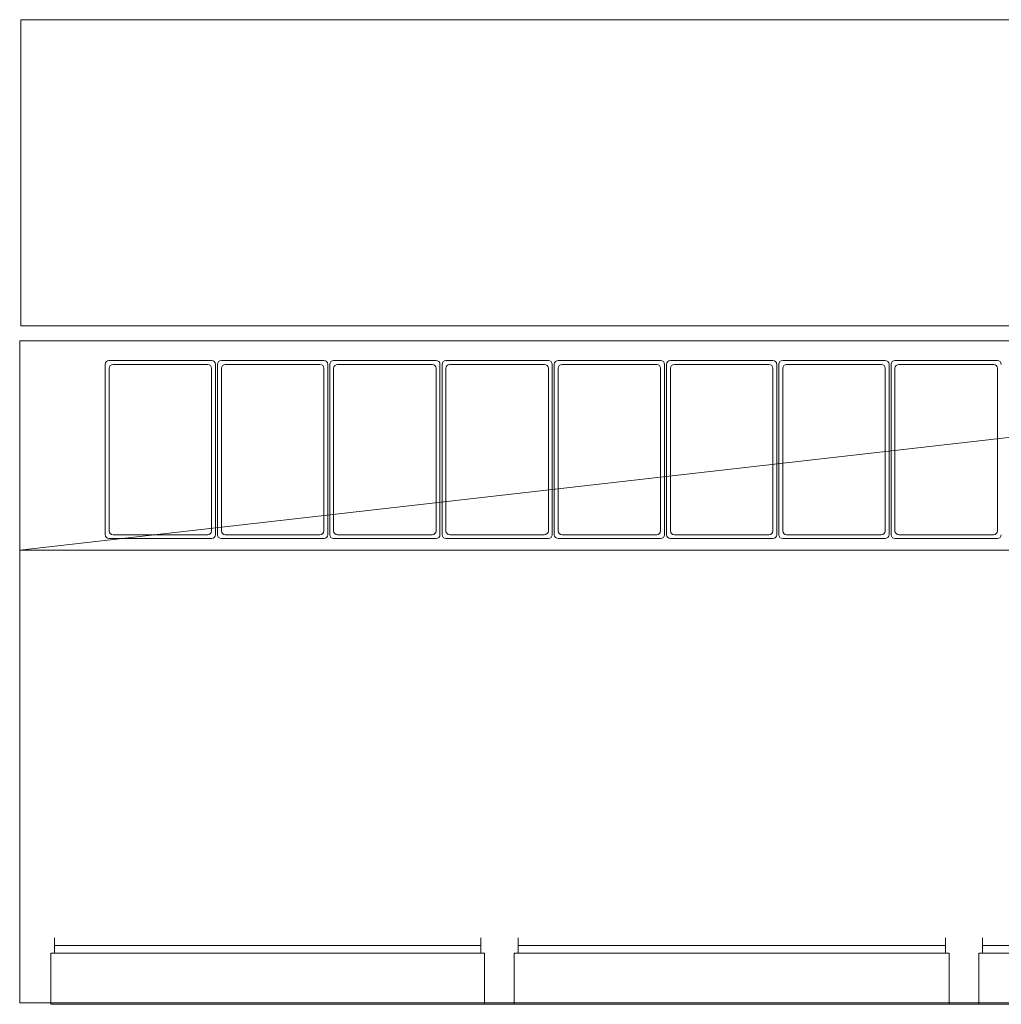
# Model space of a CAD drawing. Header units: millimetres. Extents: x -1131 to 37929, y -9154 to 9180.
# Tile 54 of 85: x 16566 to 17529, y 3704 to 4671. Entities that reach past the tile are written whole.
import ezdxf

# ---------------------------------------------------------------- set-up
doc = ezdxf.new("R2010")
doc.units = ezdxf.units.MM
doc.layers.add('GREYSCALE', color=9, linetype='Continuous', lineweight=0, true_color=0x808080)

# ---------------------------------------------------------------- blocks, each defined once
blk = doc.blocks.new('FLOOR PLAN')
at = {"layer": 'GREYSCALE'}
for p, q in [((16947.56, 13824.33, 4524.08), (16947.56, 13523.6, 4524.08)), ((16947.56, 13824.33, 4524.08), (18422.55, 13824.33, 4524.08)), ((16947.56, 13523.6, 4524.08), (18422.55, 13523.6, 4524.08)), ((16946.56, 12858.76), (16946.56, 13508.84)), ((16946.56, 13508.84), (18750.92, 13508.84)), ((18750.92, 13508.84), (16946.56, 13303.34)), ((17134.94, 13489.64), (17034.36, 13489.64)), ((17134.94, 13489.64), (17034.36, 13489.64)), ((17245.15, 13489.64), (17144.58, 13489.64)), ((17245.15, 13489.64), (17144.58, 13489.64)), ((17355.37, 13489.64), (17254.79, 13489.64)), ((17355.37, 13489.64), (17254.79, 13489.64)), ((17365.01, 13489.64), (17465.58, 13489.64)), ((17365.01, 13489.64), (17465.58, 13489.64)), ((17475.23, 13489.64), (17575.8, 13489.64)), ((17475.23, 13489.64), (17575.8, 13489.64)), ((17585.44, 13489.64), (17686.02, 13489.64)), ((17585.44, 13489.64), (17686.02, 13489.64)), ((17695.66, 13489.64), (17796.23, 13489.64)), ((17695.66, 13489.64), (17796.23, 13489.64)), ((17906.45, 13489.64), (17805.88, 13489.64)), ((17906.45, 13489.64), (17805.88, 13489.64)), ((17030.54, 13485.82), (17030.54, 13318.54)), ((17030.54, 13485.82), (17030.54, 13318.54)), ((17034.36, 13482), (17034.36, 13322.36)), ((17034.36, 13482), (17034.36, 13322.36)), ((17131.12, 13485.82), (17038.18, 13485.82)), ((17131.12, 13485.82), (17038.18, 13485.82)), ((17134.94, 13322.36), (17134.94, 13482)), ((17134.94, 13322.36), (17134.94, 13482)), ((17138.75, 13318.54), (17138.75, 13485.82)), ((17138.75, 13318.54), (17138.75, 13485.82)), ((17140.76, 13485.82), (17140.76, 13318.54)), ((17140.76, 13485.82), (17140.76, 13318.54)), ((17144.58, 13482), (17144.58, 13322.36)), ((17144.58, 13482), (17144.58, 13322.36)), ((17241.33, 13485.82), (17148.4, 13485.82)), ((17241.33, 13485.82), (17148.4, 13485.82)), ((17245.15, 13322.36), (17245.15, 13482)), ((17245.15, 13322.36), (17245.15, 13482)), ((17248.97, 13318.54), (17248.97, 13485.82)), ((17248.97, 13318.54), (17248.97, 13485.82)), ((17250.98, 13485.82), (17250.98, 13318.54)), ((17250.98, 13485.82), (17250.98, 13318.54)), ((17254.79, 13482), (17254.79, 13322.36)), ((17254.79, 13482), (17254.79, 13322.36)), ((17351.55, 13485.82), (17258.61, 13485.82)), ((17351.55, 13485.82), (17258.61, 13485.82)), ((17355.37, 13322.36), (17355.37, 13482)), ((17355.37, 13322.36), (17355.37, 13482)), ((17359.19, 13318.54), (17359.19, 13485.82)), ((17359.19, 13318.54), (17359.19, 13485.82)), ((17361.19, 13318.54), (17361.19, 13485.82)), ((17361.19, 13318.54), (17361.19, 13485.82)), ((17365.01, 13322.36), (17365.01, 13482)), ((17365.01, 13322.36), (17365.01, 13482)), ((17368.83, 13485.82), (17461.77, 13485.82)), ((17368.83, 13485.82), (17461.77, 13485.82)), ((17465.58, 13482), (17465.58, 13322.36)), ((17465.58, 13482), (17465.58, 13322.36)), ((17469.4, 13485.82), (17469.4, 13318.54)), ((17469.4, 13485.82), (17469.4, 13318.54)), ((17471.41, 13318.54), (17471.41, 13485.82)), ((17471.41, 13318.54), (17471.41, 13485.82)), ((17475.23, 13322.36), (17475.23, 13482)), ((17475.23, 13322.36), (17475.23, 13482)), ((17479.05, 13485.82), (17571.98, 13485.82)), ((17479.05, 13485.82), (17571.98, 13485.82)), ((17575.8, 13482), (17575.8, 13322.36)), ((17575.8, 13482), (17575.8, 13322.36)), ((17579.62, 13485.82), (17579.62, 13318.54)), ((17579.62, 13485.82), (17579.62, 13318.54)), ((17581.62, 13318.54), (17581.62, 13485.82)), ((17581.62, 13318.54), (17581.62, 13485.82)), ((17585.44, 13322.36), (17585.44, 13482)), ((17585.44, 13322.36), (17585.44, 13482)), ((17589.26, 13485.82), (17682.2, 13485.82)), ((17589.26, 13485.82), (17682.2, 13485.82)), ((17686.02, 13482), (17686.02, 13322.36)), ((17686.02, 13482), (17686.02, 13322.36)), ((17689.84, 13485.82), (17689.84, 13318.54)), ((17689.84, 13485.82), (17689.84, 13318.54)), ((17691.84, 13318.54), (17691.84, 13485.82)), ((17691.84, 13318.54), (17691.84, 13485.82)), ((17695.66, 13322.36), (17695.66, 13482)), ((17695.66, 13322.36), (17695.66, 13482)), ((17699.48, 13485.82), (17792.41, 13485.82)), ((17699.48, 13485.82), (17792.41, 13485.82)), ((17796.23, 13482), (17796.23, 13322.36)), ((17796.23, 13482), (17796.23, 13322.36)), ((17800.05, 13485.82), (17800.05, 13318.54)), ((17800.05, 13485.82), (17800.05, 13318.54)), ((17802.06, 13485.82), (17802.06, 13318.54)), ((17802.06, 13485.82), (17802.06, 13318.54)), ((17805.88, 13482), (17805.88, 13322.36)), ((17805.88, 13482), (17805.88, 13322.36)), ((17902.63, 13485.82), (17809.7, 13485.82)), ((17902.63, 13485.82), (17809.7, 13485.82)), ((17906.45, 13322.36), (17906.45, 13482)), ((17906.45, 13322.36), (17906.45, 13482)), ((17038.18, 13318.54), (17131.12, 13318.54)), ((17038.18, 13318.54), (17131.12, 13318.54)), ((17148.4, 13318.54), (17241.33, 13318.54)), ((17148.4, 13318.54), (17241.33, 13318.54)), ((17258.61, 13318.54), (17351.55, 13318.54)), ((17258.61, 13318.54), (17351.55, 13318.54)), ((17461.77, 13318.54), (17368.83, 13318.54)), ((17461.77, 13318.54), (17368.83, 13318.54)), ((17571.98, 13318.54), (17479.05, 13318.54)), ((17571.98, 13318.54), (17479.05, 13318.54)), ((17682.2, 13318.54), (17589.26, 13318.54)), ((17682.2, 13318.54), (17589.26, 13318.54)), ((17792.41, 13318.54), (17699.48, 13318.54)), ((17792.41, 13318.54), (17699.48, 13318.54)), ((17809.7, 13318.54), (17902.63, 13318.54)), ((17809.7, 13318.54), (17902.63, 13318.54)), ((17034.36, 13314.72), (17134.94, 13314.72)), ((17034.36, 13314.72), (17134.94, 13314.72)), ((17144.58, 13314.72), (17245.15, 13314.72)), ((17144.58, 13314.72), (17245.15, 13314.72)), ((17254.79, 13314.72), (17355.37, 13314.72)), ((17254.79, 13314.72), (17355.37, 13314.72)), ((17465.58, 13314.72), (17365.01, 13314.72)), ((17465.58, 13314.72), (17365.01, 13314.72)), ((17575.8, 13314.72), (17475.23, 13314.72)), ((17575.8, 13314.72), (17475.23, 13314.72)), ((17686.02, 13314.72), (17585.44, 13314.72)), ((17686.02, 13314.72), (17585.44, 13314.72)), ((17796.23, 13314.72), (17695.66, 13314.72)), ((17796.23, 13314.72), (17695.66, 13314.72)), ((17805.88, 13314.72), (17906.45, 13314.72)), ((17805.88, 13314.72), (17906.45, 13314.72)), ((18750.92, 13303.34), (16946.56, 13303.34)), ((16980.7, 12922.52), (16980.7, 12907.48)), ((17399.33, 12922.52), (17399.33, 12907.48)), ((17435.8, 12922.52), (17435.8, 12907.48)), ((17855.44, 12922.52), (17855.44, 12907.48)), ((17891.91, 12922.52), (17891.91, 12907.48)), ((16980.7, 12915), (17399.33, 12915)), ((17855.44, 12915), (17435.8, 12915)), ((18310.54, 12915), (17891.91, 12915)), ((17403.03, 12907.48), (16977, 12907.48)), ((16977, 12907.48), (16977, 12857.36)), ((17403.03, 12857.36), (17403.03, 12907.48)), ((17859.14, 12907.48), (17432.1, 12907.48)), ((17432.1, 12907.48), (17432.1, 12857.36)), ((17859.14, 12857.36), (17859.14, 12907.48)), ((17888.21, 12907.48), (18314.24, 12907.48)), ((17888.21, 12857.36), (17888.21, 12907.48)), ((18750.92, 12858.76), (16946.56, 12858.76)), ((16977, 12857.36), (17403.03, 12857.36)), ((18663.8, 12857.36), (17160.17, 12857.36)), ((17432.1, 12857.36), (17859.14, 12857.36)), ((18314.24, 12857.36), (17888.21, 12857.36))]:
    blk.add_line(p, q, dxfattribs=at)
for centre, start, end in [((17034.36, 13485.82), 90, 180), ((17034.36, 13485.82), 90, 180), ((17134.94, 13485.82), 0, 90), ((17134.94, 13485.82), 0, 90), ((17144.58, 13485.82), 90, 180), ((17144.58, 13485.82), 90, 180), ((17245.15, 13485.82), 0, 90), ((17245.15, 13485.82), 0, 90), ((17254.79, 13485.82), 90, 180), ((17254.79, 13485.82), 90, 180), ((17355.37, 13485.82), 360, 90), ((17355.37, 13485.82), 360, 90), ((17365.01, 13485.82), 90, 180), ((17365.01, 13485.82), 90, 180), ((17465.58, 13485.82), 360, 90), ((17465.58, 13485.82), 360, 90), ((17475.23, 13485.82), 90, 180), ((17475.23, 13485.82), 90, 180), ((17575.8, 13485.82), 0, 90), ((17575.8, 13485.82), 0, 90), ((17585.44, 13485.82), 90, 180), ((17585.44, 13485.82), 90, 180), ((17686.02, 13485.82), 360, 90), ((17686.02, 13485.82), 360, 90), ((17695.66, 13485.82), 90, 180), ((17695.66, 13485.82), 90, 180), ((17796.23, 13485.82), 360, 90), ((17796.23, 13485.82), 360, 90), ((17805.88, 13485.82), 90, 180), ((17805.88, 13485.82), 90, 180), ((17906.45, 13485.82), 0, 90), ((17906.45, 13485.82), 0, 90), ((17038.18, 13482), 90, 180), ((17038.18, 13482), 90, 180), ((17131.12, 13482), 360, 90), ((17131.12, 13482), 360, 90), ((17148.4, 13482), 90, 180), ((17148.4, 13482), 90, 180), ((17241.33, 13482), 360, 90), ((17241.33, 13482), 360, 90), ((17258.61, 13482), 90, 180), ((17258.61, 13482), 90, 180), ((17351.55, 13482), 360, 90), ((17351.55, 13482), 360, 90), ((17368.83, 13482), 90, 180), ((17368.83, 13482), 90, 180), ((17461.77, 13482), 0, 90), ((17461.77, 13482), 0, 90), ((17479.05, 13482), 90, 180), ((17479.05, 13482), 90, 180), ((17571.98, 13482), 360, 90), ((17571.98, 13482), 360, 90), ((17589.26, 13482), 90, 180), ((17589.26, 13482), 90, 180), ((17682.2, 13482), 0, 90), ((17682.2, 13482), 0, 90), ((17699.48, 13482), 90, 180), ((17699.48, 13482), 90, 180), ((17792.41, 13482), 0, 90), ((17792.41, 13482), 0, 90), ((17809.7, 13482), 90, 180), ((17809.7, 13482), 90, 180), ((17902.63, 13482), 0, 90), ((17902.63, 13482), 0, 90), ((17034.36, 13318.54), 180, 270), ((17034.36, 13318.54), 180, 270), ((17038.18, 13322.36), 180, 270), ((17038.18, 13322.36), 180, 270), ((17131.12, 13322.36), 270, 0), ((17131.12, 13322.36), 270, 0), ((17134.94, 13318.54), 270, 360), ((17134.94, 13318.54), 270, 360), ((17144.58, 13318.54), 180, 270), ((17144.58, 13318.54), 180, 270), ((17148.4, 13322.36), 180, 270), ((17148.4, 13322.36), 180, 270), ((17241.33, 13322.36), 270, 0), ((17241.33, 13322.36), 270, 0), ((17245.15, 13318.54), 270, 360), ((17245.15, 13318.54), 270, 360), ((17254.79, 13318.54), 180, 270), ((17254.79, 13318.54), 180, 270), ((17258.61, 13322.36), 180, 270), ((17258.61, 13322.36), 180, 270), ((17351.55, 13322.36), 270, 360), ((17351.55, 13322.36), 270, 360), ((17355.37, 13318.54), 270, 0), ((17355.37, 13318.54), 270, 0), ((17365.01, 13318.54), 180, 270), ((17365.01, 13318.54), 180, 270), ((17368.83, 13322.36), 180, 270), ((17368.83, 13322.36), 180, 270), ((17461.77, 13322.36), 270, 360), ((17461.77, 13322.36), 270, 360), ((17465.58, 13318.54), 270, 0), ((17465.58, 13318.54), 270, 0), ((17475.23, 13318.54), 180, 270), ((17475.23, 13318.54), 180, 270), ((17479.05, 13322.36), 180, 270), ((17479.05, 13322.36), 180, 270), ((17571.98, 13322.36), 270, 0), ((17571.98, 13322.36), 270, 0), ((17575.8, 13318.54), 270, 360), ((17575.8, 13318.54), 270, 360), ((17585.44, 13318.54), 180, 270), ((17585.44, 13318.54), 180, 270), ((17589.26, 13322.36), 180, 270), ((17589.26, 13322.36), 180, 270), ((17682.2, 13322.36), 270, 360), ((17682.2, 13322.36), 270, 360), ((17686.02, 13318.54), 270, 0), ((17686.02, 13318.54), 270, 0), ((17695.66, 13318.54), 180, 270), ((17695.66, 13318.54), 180, 270), ((17699.48, 13322.36), 180, 270), ((17699.48, 13322.36), 180, 270), ((17792.41, 13322.36), 270, 360), ((17792.41, 13322.36), 270, 360), ((17796.23, 13318.54), 270, 0), ((17796.23, 13318.54), 270, 0), ((17805.88, 13318.54), 180, 270), ((17805.88, 13318.54), 180, 270), ((17809.7, 13322.36), 180, 270), ((17809.7, 13322.36), 180, 270), ((17902.63, 13322.36), 270, 360), ((17902.63, 13322.36), 270, 360), ((17906.45, 13318.54), 270, 360), ((17906.45, 13318.54), 270, 360)]:
    blk.add_arc(centre, 3.82, start, end, dxfattribs=at)

msp = doc.modelspace()

# ---------------------------------------------------------------- block references
at = {"layer": 'GREYSCALE'}
msp.add_blockref('FLOOR PLAN', (-381.03, -9153.54), dxfattribs=at)

doc.saveas('drawing.dxf')
